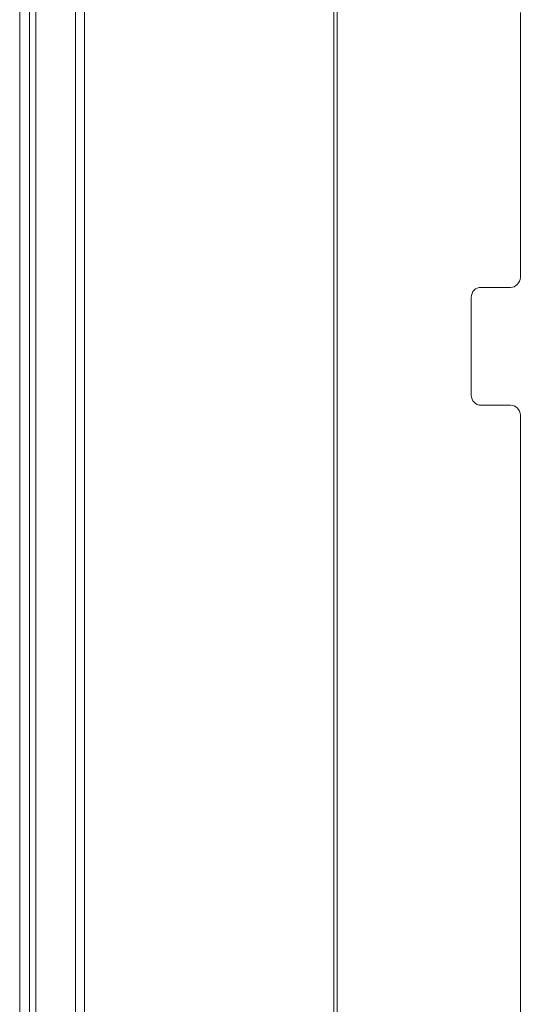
# Model space of a CAD drawing. Header units: millimetres. Extents: x 12819 to 17524, y -4386 to -1138.
# Tile 6 of 94: x 13062 to 13067, y -4252 to -4242. Entities that reach past the tile are written whole.
import ezdxf

# ---------------------------------------------------------------- set-up
doc = ezdxf.new("R2010")
doc.units = ezdxf.units.MM
doc.layers.get('0').update_dxf_attribs({"lineweight": 15})
for name, color, linetype, lineweight in [('30', 7, 'Continuous', 15), ('5', 7, 'Continuous', 15), ('50', 7, 'Continuous', 15), ('60', 7, 'Continuous', 15)]:
    doc.layers.add(name, color=color, linetype=linetype, lineweight=lineweight)

# ---------------------------------------------------------------- blocks, each defined once
blk = doc.blocks.new('*U361')
at = {"layer": '5', "color": 7}
for points in [[(0, -20.806875), (0, -801.193125)], [(4.691526, -801.191862), (4.691526, -20.805885)], [(4.691526, -20.805885), (4.691526, -801.191862)]]:
    blk.add_lwpolyline(points, dxfattribs=at)
at = {"layer": '5', "color": 59}
for points in [[(4.691526, -12.740694), (4.691526, -801.192753), (4.691526, -12.740694)], [(-1, -20.807247), (-1, -801.192753), (-1, -20.807247)]]:
    blk.add_lwpolyline(points, close=True, dxfattribs=at)
at = {"layer": '50', "color": 7}
for points in [[(0.649213, -21.872151), (0.649213, -799.818634)], [(5.609925, -21.86776), (5.609925, -799.825272)], [(31.336407, -423.741994), (31.336407, -736.347532), (31.336407, -737.012759), (31.387661, -737.677986)]]:
    blk.add_lwpolyline(points, dxfattribs=at)
blk = doc.blocks.new('*U362')
at = {"layer": '60', "color": 7}
blk.add_lwpolyline([(30.999359, -423.965666), (30.999359, -738.032448)], dxfattribs=at)
blk = doc.blocks.new('*U387')
at = {"layer": '30', "color": 7}
for points in [[(50.011677, -694.481931), (50.011677, -626.515806), (49.989301, -626.313191), (49.92217, -626.110576), (49.832663, -625.930473), (49.698403, -625.772884), (49.564143, -625.66032), (49.385129, -625.570268), (49.206115, -625.525243), (49.004724, -625.50273), (46.006241, -625.50273), (46.006241, -625.50273), (45.804851, -625.480217), (45.625837, -625.412679), (45.446823, -625.322628), (45.312562, -625.187551), (45.178302, -625.052474), (45.088795, -624.872372), (45.021665, -624.692269), (44.999288, -624.489654), (44.999288, -614.538999), (45.021665, -614.313872), (45.088795, -614.111256), (45.178302, -613.931154), (45.312562, -613.796077), (45.446823, -613.661), (45.625837, -613.570949), (45.804851, -613.525924), (46.006241, -613.503411), (49.004724, -613.503411), (49.206115, -613.480898), (49.385129, -613.435873), (49.564143, -613.323309), (49.698403, -613.210745), (49.832663, -613.053155), (49.92217, -612.873053), (49.989301, -612.69295), (50.011677, -612.490335), (50.011677, -585.497495)], [(46.006241, -625.50273), (45.804851, -625.480217), (45.625837, -625.412679), (45.446823, -625.322628), (45.312562, -625.187551), (45.178302, -625.052474), (45.088795, -624.872372), (45.021665, -624.692269), (44.999288, -624.489654), (44.999288, -614.538999), (45.021665, -614.313872), (45.088795, -614.111256), (45.178302, -613.931154), (45.312562, -613.796077), (45.446823, -613.661), (45.625837, -613.570949), (45.804851, -613.525924), (46.006241, -613.503411), (49.004724, -613.503411), (49.206115, -613.480898), (49.385129, -613.435873), (49.564143, -613.323309), (49.698403, -613.210745), (49.832663, -613.053155), (49.92217, -612.873053), (49.989301, -612.69295), (50.011677, -612.490335), (50.011677, -585.497495)], [(50.011677, -694.481931), (50.011677, -626.515806), (49.989301, -626.313191), (49.92217, -626.110576), (49.832663, -625.930473), (49.698403, -625.772884), (49.564143, -625.66032), (49.385129, -625.570268), (49.206115, -625.525243), (49.004724, -625.50273), (46.006241, -625.50273)]]:
    blk.add_lwpolyline(points, dxfattribs=at)

msp = doc.modelspace()

# ---------------------------------------------------------------- block references
at = {"xscale": 0.1000000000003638, "yscale": 0.1000000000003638, "zscale": 0.1000000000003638}
for name in ['*U361', '*U362', '*U387']:
    msp.add_blockref(name, (13061.94, -4183.013), dxfattribs=at)

doc.saveas('drawing.dxf')
